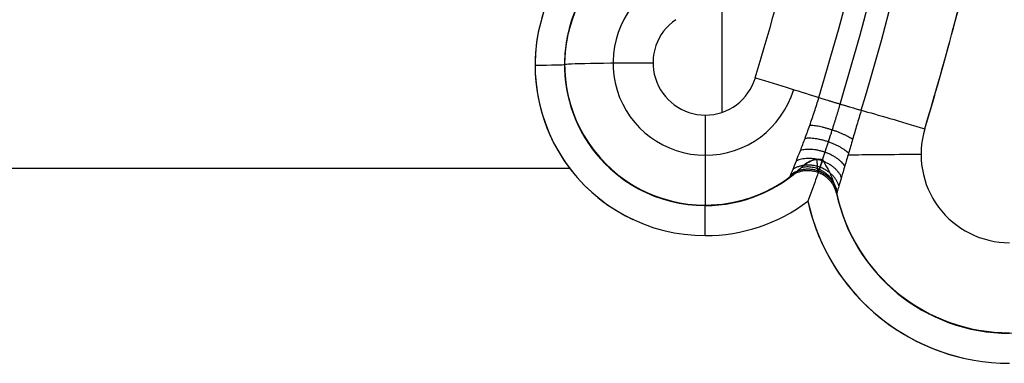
# Model space of a CAD drawing. Header units: millimetres. Extents: x -431 to 432, y -207 to 128.
# Tile 250 of 256: x -33 to 0, y 35 to 47. Entities that reach past the tile are written whole.
import ezdxf

# ---------------------------------------------------------------- set-up
doc = ezdxf.new("R2010")
doc.units = ezdxf.units.MM
doc.header["$MEASUREMENT"] = 0
doc.layers.add('Predefinito', color=7, linetype='Continuous', true_color=0x000000)

# ---------------------------------------------------------------- blocks, each defined once
blk = doc.blocks.new('Blocco 01')
at = {"layer": 'Predefinito'}
for p, q in [((-9.581, 47.712, -173.832), (-9.581, 43.42, -173.757)), ((-14.91, 45.049, -176.786), (-14.91, 45.032, -177.786)), ((-307.726, 41.526, -178.725), (-14.736, 41.526, -178.725)), ((-10.138, 40.278, -176.703), (-10.138, 40.261, -177.703))]:
    blk.add_line(p, q, dxfattribs=at)
at = {"layer": 'Predefinito', "extrusion": (2.53159e-08, 0.017453, 0.999848)}
blk.add_arc((112.923, -79.027, -173.989), 111.35, 163.26831, 171.2476, dxfattribs=at)
at = {"layer": 'Predefinito', "extrusion": (0, 0.017452, 0.999848)}
for centre, radius, start, end in [((112.923, -79.027, -174.327), 112.1, 163.26823, 171.24752), ((112.923, -79.027, -172.973), 109.1, 163.26823, 166.2609), ((112.923, -79.027, -172.973), 115.1, 163.26823, 167.04021), ((10.138, -48.128, -173.298), 3.129, 304.4072, 90), ((10.138, -48.128, -177.973), 5.772, 338.1793, 64.7776), ((10.138, -48.128, -176.973), 4.772, 336.8222, 64.1507), ((10.138, -48.128, -176.473), 4.772, 337.8478, 130.4591), ((10.138, -48.128, -173.298), 3.129, 90, 163.2682), ((-0.177, -45.027, -172.973), 3, 343.2682, 90), ((-0.177, -45.027, -176.973), 6, 11.256, 90), ((-0.177, -45.027, -177.973), 7, 12.4083, 77.0681), ((-0.177, -45.027, -176.473), 6, 12.127, 167.873), ((-0.177, -45.027, -175.973), 6, 12.4083, 90)]:
    blk.add_arc(centre, radius, start, end, dxfattribs=at)
at = {"layer": 'Predefinito', "extrusion": (-1.36875e-13, 0.017452, 0.999848)}
blk.add_arc((112.923, -79.027, -173.989), 112.85, 163.26823, 171.24752, dxfattribs=at)
at = {"layer": 'Predefinito', "extrusion": (-5.46204e-13, 0.017452, 0.999848)}
blk.add_arc((112.923, -79.027, -172.973), 115.1, 163.26823, 169.3034, dxfattribs=at)
at = {"layer": 'Predefinito', "extrusion": (7.0439e-13, 0.017452, 0.999848)}
blk.add_arc((112.923, -79.027, -172.973), 109.1, 163.26823, 166.2609, dxfattribs=at)
at = {"layer": 'Predefinito', "extrusion": (5.53988e-15, 0.017452, 0.999848)}
blk.add_arc((10.138, -48.128, -177.973), 5.772, 338.1793, 90, dxfattribs=at)
at = {"layer": 'Predefinito', "extrusion": (1.56684e-15, 0.017452, 0.999848)}
blk.add_arc((10.138, -48.128, -175.973), 4.772, 338.1793, 90, dxfattribs=at)
at = {"layer": 'Predefinito', "extrusion": (-2.59396e-10, 0.017452, 0.999848)}
blk.add_arc((10.138, -48.128, -176.973), 4.772, 336.8222, 90, dxfattribs=at)
at = {"layer": 'Predefinito', "extrusion": (1.37501e-14, 0.017452, 0.999848)}
blk.add_arc((10.138, -48.128, -172.973), 1.772, 304.4072, 90, dxfattribs=at)
at = {"layer": 'Predefinito', "extrusion": (6.98845e-20, 0.999848, -0.017452)}
blk.add_arc((11.91, -175.973, 48.128), 3, 360, 90, dxfattribs=at)
at = {"layer": 'Predefinito', "extrusion": (-3.17257e-20, 0.999848, -0.017452)}
blk.add_arc((15.91, -176.973, 48.128), 1, 180, 270, dxfattribs=at)
at = {"layer": 'Predefinito', "extrusion": (3.43535e-14, 0.017452, 0.999848)}
blk.add_arc((10.138, -48.128, -172.973), 1.772, 90, 163.2682, dxfattribs=at)
at = {"layer": 'Predefinito', "extrusion": (0.287892, 0.957517, -0.016714)}
for centre, start, end in [((20.908, -176.08, 43.172), 89.7121, 138.3025), ((14.908, -176.05, 43.172), 41.1217, 89.7121)]:
    blk.add_arc(centre, 3, start, end, dxfattribs=at)
at = {"layer": 'Predefinito', "extrusion": (1, -5.92029e-16, 1.03339e-17)}
blk.add_arc((43.278, -176.755, -10.138), 3, 89, 179, dxfattribs=at)
at = {"layer": 'Predefinito', "extrusion": (3.77085e-14, 0.017452, 0.999848)}
blk.add_arc((-0.177, -45.027, -172.973), 3, 343.2682, 90, dxfattribs=at)
at = {"layer": 'Predefinito', "extrusion": (-7.6916e-20, 0.999848, -0.017452)}
blk.add_arc((2.823, -175.973, 45.027), 3, 34.3839, 90, dxfattribs=at)
at = {"layer": 'Predefinito', "extrusion": (2.8447e-06, 0.017454, 0.999848)}
blk.add_arc((10.146, -48.126, -176.973), 4.772, 90.0089, 134.2912, dxfattribs=at)
at = {"layer": 'Predefinito', "extrusion": (4.53277e-16, 0.017452, 0.999848)}
blk.add_arc((10.138, -48.128, -175.973), 4.772, 90, 127.0709, dxfattribs=at)
at = {"layer": 'Predefinito', "extrusion": (-5.3252e-10, 0.017452, 0.999848)}
blk.add_arc((-0.177, -45.027, -176.973), 6, 11.2561, 90.0001, dxfattribs=at)
at = {"layer": 'Predefinito', "extrusion": (-2.1637e-15, 0.017452, 0.999848)}
blk.add_arc((10.138, -48.128, -177.973), 5.772, 90, 127.0709, dxfattribs=at)
at = {"layer": 'Predefinito', "extrusion": (2.48116e-15, 0.017452, 0.999848)}
blk.add_arc((-0.177, -45.027, -177.973), 7, 12.4083, 90, dxfattribs=at)
at = {"layer": 'Predefinito', "extrusion": (-1.15231e-14, 0.017452, 0.999848)}
blk.add_arc((-0.177, -45.027, -175.973), 6, 12.4083, 90, dxfattribs=at)
at = {"layer": 'Predefinito', "extrusion": (1, 1.9621e-15, 1.06255e-14)}
blk.add_arc((39.261, -177.685, -10.138), 1, 269, 359, dxfattribs=at)
at = {"layer": 'Predefinito', "extrusion": (1, 0, 0)}
blk.add_arc((39.261, -177.685, -10.138), 1, 269, 359, dxfattribs=at)
at = {"layer": 'Predefinito'}
for points, knots in [([(-7.262, 41.243, -176.72), (-7.262, 41.244, -176.646), (-7.26, 41.25, -176.57), (-7.251, 41.274, -176.421), (-7.245, 41.29, -176.347), (-7.219, 41.355, -176.132), (-7.195, 41.416, -175.997), (-7.132, 41.573, -175.741), (-7.093, 41.669, -175.622), (-7.009, 41.882, -175.411), (-6.961, 42.002, -175.316), (-6.862, 42.258, -175.152), (-6.81, 42.394, -175.083), (-6.704, 42.679, -174.966), (-6.649, 42.829, -174.918), (-6.542, 43.133, -174.845), (-6.489, 43.289, -174.818), (-6.386, 43.605, -174.785), (-6.335, 43.765, -174.779), (-6.287, 43.926, -174.782)], [0, 0, 0, 0, 0.000241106, 0.000241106, 0.000482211, 0.000482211, 0.000964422, 0.000964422, 0.001446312, 0.001446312, 0.001928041, 0.001928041, 0.002410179, 0.002410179, 0.00289239, 0.00289239, 0.003372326, 0.003372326, 0.003851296, 0.003851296, 0.003851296, 0.003851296]), ([(-4.85, 43.495, -174.774), (-4.901, 43.327, -174.771), (-4.951, 43.16, -174.778), (-5.049, 42.829, -174.81), (-5.097, 42.666, -174.837), (-5.191, 42.345, -174.909), (-5.238, 42.186, -174.957), (-5.326, 41.884, -175.074), (-5.368, 41.74, -175.143), (-5.448, 41.468, -175.307), (-5.485, 41.34, -175.402), (-5.552, 41.113, -175.612), (-5.582, 41.011, -175.731), (-5.631, 40.844, -175.987), (-5.65, 40.779, -176.122), (-5.669, 40.71, -176.337), (-5.674, 40.692, -176.411), (-5.681, 40.668, -176.56), (-5.682, 40.661, -176.635), (-5.682, 40.66, -176.709)], [0, 0, 0, 0, 0.000483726, 0.000483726, 0.000967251, 0.000967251, 0.001453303, 0.001453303, 0.001939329, 0.001939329, 0.002425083, 0.002425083, 0.002910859, 0.002910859, 0.003396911, 0.003396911, 0.003639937, 0.003639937, 0.003882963, 0.003882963, 0.003882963, 0.003882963]), ([(-6.162, 41.807, -178.481), (-6.224, 41.829, -178.427), (-6.287, 41.835, -178.369), (-6.411, 41.824, -178.247), (-6.471, 41.808, -178.184), (-6.582, 41.765, -178.059), (-6.633, 41.739, -177.996), (-6.705, 41.695, -177.898), (-6.728, 41.68, -177.865), (-6.77, 41.648, -177.797), (-6.79, 41.632, -177.762), (-6.807, 41.616, -177.726)], [0, 0, 0, 0, 0.000259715, 0.000259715, 0.0005152, 0.0005152, 0.000773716, 0.000773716, 0.000901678, 0.000901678, 0.001029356, 0.001029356, 0.001029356, 0.001029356]), ([(-6.807, 41.616, -177.726), (-6.79, 41.632, -177.762), (-6.77, 41.648, -177.797), (-6.729, 41.679, -177.863), (-6.706, 41.694, -177.896), (-6.636, 41.737, -177.992), (-6.585, 41.764, -178.054), (-6.477, 41.806, -178.177), (-6.418, 41.823, -178.239), (-6.325, 41.832, -178.331), (-6.293, 41.833, -178.362), (-6.228, 41.826, -178.422), (-6.195, 41.819, -178.452), (-6.162, 41.807, -178.481)], [-0.001029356, -0.001029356, -0.001029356, -0.001029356, -0.000900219, -0.000900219, -0.000770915, -0.000770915, -0.000512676, -0.000512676, -0.000257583, -0.000257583, -0.000128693, -0.000128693, 0, 0, 0, 0]), ([(-6.162, 41.807, -178.481), (-6.236, 41.591, -178.545), (-6.315, 41.363, -178.603), (-6.479, 40.901, -178.684), (-6.568, 40.656, -178.71), (-6.659, 40.41, -178.705)], [-0.001493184, -0.001493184, -0.001493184, -0.001493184, -0.000742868, -0.000742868, 0.000006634, 0.000006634, 0.000006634, 0.000006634]), ([(-6.162, 41.807, -178.481), (-6.107, 41.721, -178.433), (-6.057, 41.634, -178.381), (-5.963, 41.459, -178.266), (-5.919, 41.37, -178.203), (-5.84, 41.193, -178.071), (-5.806, 41.105, -178.001), (-5.762, 40.974, -177.894), (-5.749, 40.93, -177.857), (-5.725, 40.844, -177.784), (-5.715, 40.801, -177.747), (-5.707, 40.76, -177.711)], [-0.001384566, -0.001384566, -0.001384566, -0.001384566, -0.001035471, -0.001035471, -0.000686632, -0.000686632, -0.000338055, -0.000338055, -0.000165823, -0.000165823, 0.000006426, 0.000006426, 0.000006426, 0.000006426])]:
    blk.add_open_spline(points, degree=3, knots=knots, dxfattribs=at)
for points, weights in [([(-6.287, 43.926, -174.782), (-5.569, 43.696, -175.628), (-4.85, 43.495, -174.774)], [1, 0.661437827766, 1]), ([(-5.144, 42.506, -174.873), (-5.796, 42.954, -175.753), (-6.595, 42.981, -174.881)], [1.00000349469, 0.645485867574, 1.00000262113]), ([(-5.282, 42.035, -175.015), (-5.892, 42.644, -175.909), (-6.757, 42.536, -175.024)], [1.00000469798, 0.627122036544, 1.00000550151]), ([(-5.408, 41.604, -175.225), (-5.965, 42.408, -176.107), (-6.911, 42.13, -175.234)], [1.00000246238, 0.60468100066, 1.00000184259]), ([(-5.518, 41.226, -175.507), (-6.008, 42.258, -176.318), (-7.051, 41.775, -175.517)], [1.00003294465, 0.580943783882, 1.00002721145]), ([(-5.682, 40.66, -176.709), (-6.018, 42.183, -176.736), (-7.262, 41.243, -176.72)], [1, 0.539780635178, 1]), ([(-5.663, 40.733, -176.265), (-6.021, 42.18, -176.642), (-7.236, 41.312, -176.276)], [1.00000486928, 0.5451222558, 1.00000201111]), ([(-5.606, 40.928, -175.859), (-6.023, 42.192, -176.505), (-7.163, 41.495, -175.869)], [1.00000480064, 0.559814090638, 0.999997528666]), ([(-5.747, 40.922, -177.85), (-6.012, 41.718, -177.578), (-6.878, 41.551, -177.576)], [0.936718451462, 0.6609533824, 0.829380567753])]:
    blk.add_rational_spline(points, weights, degree=2, dxfattribs=at)
for points, weights, knots in [([(-5.569, 43.705, -175.117), (-5.66, 43.402, -175.111), (-5.752, 43.104, -175.146), (-5.885, 42.686, -175.258), (-5.929, 42.55, -175.306), (-6.012, 42.297, -175.42), (-6.051, 42.179, -175.486), (-6.122, 41.962, -175.635), (-6.155, 41.863, -175.719), (-6.211, 41.694, -175.898), (-6.236, 41.621, -175.994), (-6.274, 41.505, -176.194), (-6.289, 41.461, -176.296), (-6.308, 41.401, -176.507), (-6.313, 41.385, -176.616), (-6.313, 41.383, -176.722)], [0.830718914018, 0.830732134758, 0.827868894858, 0.820182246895, 0.817033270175, 0.810093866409, 0.806289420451, 0.798393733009, 0.794312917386, 0.786660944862, 0.783003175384, 0.776812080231, 0.774304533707, 0.77082116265, 0.769870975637, 0.769890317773], [0, 0, 0, 0, 0.979587, 0.979587, 1.46938, 1.46938, 1.959174, 1.959174, 2.448967, 2.448967, 2.938761, 2.938761, 3.428554, 3.428554, 3.918348, 3.918348, 3.918348, 3.918348]), ([(-6.313, 41.383, -176.722), (-6.313, 41.377, -177.032), (-6.319, 41.42, -177.336), (-6.334, 41.585, -177.876), (-6.342, 41.693, -178.106), (-6.345, 41.83, -178.312)], [0.769890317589, 0.769903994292, 0.768292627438, 0.763118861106, 0.759967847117, 0.756868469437], [0, 0, 0, 0, 1.181551, 1.181551, 2.202383, 2.202383, 2.202383, 2.202383])]:
    blk.add_rational_spline(points, weights, degree=3, knots=knots, dxfattribs=at)
for points in [[(-6.807, 41.616, -177.726), (-6.967, 41.466, -177.391), (-7.122, 41.343, -177.055), (-7.262, 41.243, -176.72)], [(-5.682, 40.66, -176.709), (-5.682, 40.654, -177.05), (-5.692, 40.687, -177.385), (-5.707, 40.76, -177.711)]]:
    blk.add_open_spline(points, degree=3, dxfattribs=at)

msp = doc.modelspace()

# ---------------------------------------------------------------- block references
at = {"layer": 'Predefinito'}
msp.add_blockref('Blocco 01', (0, 0), dxfattribs=at)

doc.saveas('drawing.dxf')
